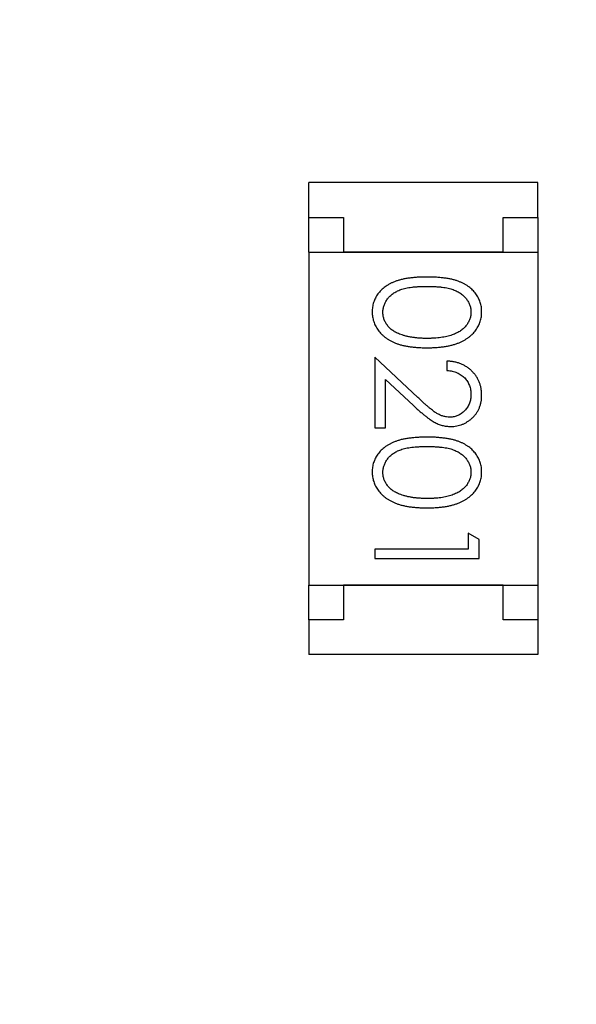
# Model space of a CAD drawing. Header units: millimetres. Extents: x 0 to 297, y 0 to 210.
# Tile 122 of 172: x 204.433 to 205.235, y 96.314 to 97.733. Entities that reach past the tile are written whole.
import ezdxf

# ---------------------------------------------------------------- set-up
doc = ezdxf.new("R2010")
doc.units = ezdxf.units.MM
doc.header["$LTSCALE"] = 16.335
doc.header["$PDMODE"] = 3
doc.header["$PDSIZE"] = 8
doc.layers.get('0').update_dxf_attribs({"linetype": 'CONTINUOUS'})
doc.layers.get('Defpoints').update_dxf_attribs({"linetype": 'CONTINUOUS'})
doc.layers.add('USER_LIBRARYDXF_CONTINUOUS_LINE', color=7, linetype='CONTINUOUS')
doc.styles.get("Standard").update_dxf_attribs({"font": '仿宋_GB2312.ttf'})
doc.dimstyles.get("Standard").update_dxf_attribs({"dimtxt": 2.5, "dimasz": 3.5, "dimexe": 1.5, "dimexo": 1, "dimtad": 1, "dimdsep": 46, "dimtxsty": 'Standard', "dimblk": '_FILLED', "dimblk1": '_FILLED', "dimblk2": '_FILLED', "dimcen": 0.09, "dimazin": 2, "dimtol": 1, "dimtp": 0.01, "dimtm": 0.01, "dimtfac": 1, "dimtofl": 0, "dimtmove": 0, "dimatfit": 3, "dimldrblk": '_FILLED', "dimfxl": 1, "dimtolj": 1, "dimarcsym": 0})

# ---------------------------------------------------------------- blocks, each defined once
blk = doc.blocks.new('_FILLED')
at = {"color": 0, "linetype": 'ByBlock'}
blk.add_solid([(0, 0), (-1, 0.1714), (-1, -0.1714)], dxfattribs=at)
blk = doc.blocks.new('*D34')
at = {"color": 0, "lineweight": -2, "transparency": 16777216}
for p, q in [((202.7794, 105.9036), (213.6607, 105.9036)), ((212.1607, 104.9036), (212.1607, 100.7566)), ((212.1607, 94.3596), (212.1607, 98.5066)), ((208.0944, 93.3596), (213.6607, 93.3596))]:
    blk.add_line(p, q, dxfattribs=at)
at = {"layer": 'Defpoints', "color": 0, "transparency": 16777216}
for p in [(201.7794, 105.9036), (207.0944, 93.3596), (212.1607, 93.3596)]:
    blk.add_point(p, dxfattribs=at)
at = {"color": 0, "lineweight": -2, "transparency": 16777216}
for p, rotation in [((212.1607, 105.9036), 90), ((212.1607, 93.3596), 270)]:
    blk.add_blockref('_FILLED', p, dxfattribs=dict(at, rotation=rotation))
at = {"color": 0, "transparency": 16777216, "insert": (212.1607, 99.6316), "char_height": 1, "attachment_point": 5}
blk.add_mtext('\\A1;12.54', dxfattribs=at)

msp = doc.modelspace()

# ---------------------------------------------------------------- linework, layer by layer
at = {"layer": 'USER_LIBRARYDXF_CONTINUOUS_LINE', "color": 7, "linetype": 'Continuous'}
for p, q in [((205.1793, 97.4983), (204.8493, 97.4983)), ((204.8493, 97.4483), (204.8493, 97.4983)), ((205.1793, 97.4483), (205.1793, 97.4983)), ((204.8493, 97.4483), (204.8993, 97.4483)), ((204.8493, 97.3983), (204.8493, 97.4483)), ((204.8993, 97.4483), (204.8993, 97.3983)), ((205.1293, 97.4483), (205.1793, 97.4483)), ((205.1293, 97.3983), (205.1293, 97.4483)), ((205.1793, 97.4483), (205.1793, 97.3983)), ((204.8493, 97.3983), (205.1793, 97.3983)), ((204.8493, 97.3983), (204.8493, 96.9183)), ((205.1293, 97.3983), (204.8993, 97.3983)), ((205.1793, 97.3983), (205.1793, 96.9183)), ((205.0067, 97.1887), (204.9446, 97.2469)), ((204.9446, 97.2469), (204.9446, 97.145)), ((205.0484, 97.2411), (205.0484, 97.2277)), ((204.96, 97.2148), (205, 97.1772)), ((204.96, 97.145), (204.96, 97.2148)), ((204.9446, 97.145), (204.96, 97.145)), ((205.0946, 96.9842), (205.0792, 96.993)), ((205.0792, 96.993), (205.0792, 96.97)), ((205.0946, 96.9565), (205.0946, 96.9842)), ((205.0792, 96.97), (204.9446, 96.97)), ((204.9446, 96.97), (204.9446, 96.9565)), ((204.9446, 96.9565), (205.0946, 96.9565)), ((204.8493, 96.9183), (205.1793, 96.9183)), ((204.8493, 96.8683), (204.8493, 96.9183)), ((205.1293, 96.9183), (204.8993, 96.9183)), ((204.8993, 96.9183), (204.8993, 96.8683)), ((205.1293, 96.8683), (205.1293, 96.9183)), ((205.1793, 96.9183), (205.1793, 96.8683)), ((204.8993, 96.8683), (204.8493, 96.8683)), ((204.8493, 96.8683), (204.8493, 96.8183)), ((205.1793, 96.8683), (205.1293, 96.8683)), ((205.1793, 96.8683), (205.1793, 96.8183)), ((205.1793, 96.8183), (204.8493, 96.8183))]:
    msp.add_line(p, q, dxfattribs=at)
for points, knots in [([(205.0195, 97.3623), (205.0171, 97.3623), (205.0125, 97.3622), (205.0057, 97.3619), (204.9994, 97.3614), (204.9934, 97.3607), (204.9879, 97.3598), (204.9827, 97.3587), (204.978, 97.3574), (204.9737, 97.3559), (204.9697, 97.3542), (204.966, 97.3524), (204.9625, 97.3503), (204.9593, 97.3482), (204.9563, 97.3459), (204.9536, 97.3434), (204.9512, 97.3407), (204.949, 97.3379), (204.947, 97.335), (204.9454, 97.332), (204.9439, 97.3289), (204.9428, 97.3257), (204.9418, 97.3224), (204.9412, 97.3191), (204.9408, 97.3156), (204.9407, 97.3133), (204.9407, 97.3121)], [0, 0, 0, 0, 0.068113, 0.132564, 0.193427, 0.250218, 0.303569, 0.353576, 0.400235, 0.443586, 0.484619, 0.524292, 0.56238, 0.599049, 0.63494, 0.669782, 0.704009, 0.737842, 0.771098, 0.803896, 0.836415, 0.868639, 0.900715, 0.933378, 0.966213, 1, 1, 1, 1]), ([(205.0984, 97.3121), (205.0984, 97.3133), (205.0984, 97.3156), (205.098, 97.3191), (205.0973, 97.3225), (205.0963, 97.3257), (205.0952, 97.329), (205.0937, 97.3321), (205.092, 97.3351), (205.0901, 97.3381), (205.0878, 97.3409), (205.0854, 97.3435), (205.0827, 97.346), (205.0797, 97.3483), (205.0765, 97.3505), (205.0731, 97.3525), (205.0694, 97.3543), (205.0654, 97.356), (205.0611, 97.3575), (205.0564, 97.3588), (205.0513, 97.3599), (205.0457, 97.3607), (205.0398, 97.3614), (205.0334, 97.3619), (205.0266, 97.3622), (205.0219, 97.3623), (205.0195, 97.3623)], [0, 0, 0, 0, 0.033742, 0.066533, 0.099153, 0.13154, 0.164087, 0.196563, 0.229707, 0.263315, 0.297504, 0.331686, 0.366482, 0.4021, 0.438958, 0.476748, 0.515985, 0.556589, 0.599519, 0.645765, 0.695487, 0.748721, 0.805687, 0.866754, 0.931405, 1, 1, 1, 1]), ([(204.9561, 97.3117), (204.9562, 97.3133), (204.9564, 97.3166), (204.9577, 97.3215), (204.9597, 97.3262), (204.9621, 97.33), (204.9644, 97.3328), (204.9663, 97.3349), (204.9685, 97.3368), (204.9708, 97.3386), (204.9733, 97.3402), (204.976, 97.3417), (204.9789, 97.343), (204.982, 97.3443), (204.9854, 97.3454), (204.9892, 97.3463), (204.9934, 97.347), (204.9979, 97.3477), (205.0028, 97.3482), (205.008, 97.3485), (205.0137, 97.3488), (205.0176, 97.3488), (205.0196, 97.3488)], [0, 0, 0, 0, 0.060034, 0.120278, 0.182348, 0.247919, 0.281641, 0.315701, 0.350322, 0.385703, 0.421819, 0.459196, 0.497866, 0.538301, 0.58121, 0.628183, 0.679403, 0.734699, 0.794074, 0.858416, 0.927049, 1, 1, 1, 1]), ([(205.0196, 97.3488), (205.0216, 97.3488), (205.0255, 97.3488), (205.0312, 97.3485), (205.0364, 97.3482), (205.0413, 97.3477), (205.0459, 97.3471), (205.05, 97.3462), (205.0538, 97.3453), (205.0572, 97.3442), (205.0603, 97.343), (205.0632, 97.3416), (205.0659, 97.3401), (205.0684, 97.3385), (205.0707, 97.3368), (205.0729, 97.3349), (205.0748, 97.3329), (205.077, 97.33), (205.0794, 97.3263), (205.0815, 97.3215), (205.0828, 97.3166), (205.0829, 97.3133), (205.083, 97.3117)], [0, 0, 0, 0, 0.073302, 0.142286, 0.206253, 0.266017, 0.321612, 0.372532, 0.419497, 0.462398, 0.502825, 0.541489, 0.579034, 0.615143, 0.650298, 0.684912, 0.718701, 0.752189, 0.817245, 0.879117, 0.939613, 1, 1, 1, 1]), ([(204.9407, 97.3121), (204.9407, 97.3109), (204.9408, 97.3085), (204.9412, 97.305), (204.9419, 97.3016), (204.9428, 97.2982), (204.944, 97.295), (204.9455, 97.2918), (204.9472, 97.2887), (204.9492, 97.2857), (204.9515, 97.2828), (204.954, 97.2801), (204.9568, 97.2775), (204.9598, 97.2751), (204.9631, 97.2728), (204.9667, 97.2707), (204.9705, 97.2688), (204.9746, 97.267), (204.9789, 97.2654), (204.9837, 97.2641), (204.9888, 97.2629), (204.9942, 97.262), (205, 97.2613), (205.0062, 97.2607), (205.0127, 97.2604), (205.0172, 97.2604), (205.0195, 97.2603)], [0, 0, 0, 0, 0.033824, 0.067298, 0.10028, 0.133019, 0.165736, 0.198792, 0.232372, 0.266409, 0.301016, 0.336196, 0.371972, 0.408574, 0.446394, 0.485225, 0.525372, 0.567224, 0.611081, 0.65775, 0.70702, 0.759235, 0.814484, 0.873227, 0.934937, 1, 1, 1, 1]), ([(204.9819, 97.2795), (204.9808, 97.2799), (204.9788, 97.2806), (204.9758, 97.282), (204.9731, 97.2834), (204.9706, 97.285), (204.9683, 97.2868), (204.9661, 97.2886), (204.9642, 97.2906), (204.962, 97.2934), (204.9596, 97.2971), (204.9576, 97.3018), (204.9563, 97.3067), (204.9562, 97.31), (204.9561, 97.3117)], [0, 0, 0, 0, 0.075949, 0.148549, 0.218996, 0.286119, 0.351826, 0.416074, 0.478265, 0.540325, 0.660405, 0.774606, 0.887187, 1, 1, 1, 1]), ([(205.0195, 97.2603), (205.0218, 97.2604), (205.0263, 97.2604), (205.0329, 97.2607), (205.0391, 97.2613), (205.0449, 97.262), (205.0504, 97.263), (205.0555, 97.2641), (205.0603, 97.2655), (205.0647, 97.2671), (205.0688, 97.2689), (205.0726, 97.2708), (205.0762, 97.273), (205.0795, 97.2752), (205.0825, 97.2776), (205.0853, 97.2802), (205.0878, 97.2829), (205.09, 97.2858), (205.092, 97.2888), (205.0937, 97.2919), (205.0952, 97.295), (205.0964, 97.2983), (205.0973, 97.3016), (205.098, 97.305), (205.0984, 97.3086), (205.0984, 97.3109), (205.0984, 97.3121)], [0, 0, 0, 0, 0.065278, 0.127205, 0.186168, 0.241675, 0.294115, 0.343609, 0.390387, 0.434463, 0.476646, 0.517002, 0.555936, 0.593716, 0.630057, 0.665601, 0.700745, 0.734917, 0.768681, 0.802087, 0.834849, 0.867433, 0.900138, 0.932806, 0.966212, 1, 1, 1, 1]), ([(205.083, 97.3117), (205.0829, 97.31), (205.0828, 97.3067), (205.0815, 97.3019), (205.0794, 97.2972), (205.0771, 97.2935), (205.0748, 97.2906), (205.0728, 97.2886), (205.0705, 97.2866), (205.0681, 97.2848), (205.0653, 97.2831), (205.0624, 97.2816), (205.0592, 97.2801), (205.0558, 97.2788), (205.0521, 97.2776), (205.0482, 97.2766), (205.044, 97.2758), (205.0396, 97.275), (205.035, 97.2745), (205.0301, 97.2741), (205.0249, 97.2739), (205.0214, 97.2738), (205.0196, 97.2738)], [0, 0, 0, 0, 0.059689, 0.119507, 0.181075, 0.246162, 0.279894, 0.314468, 0.350403, 0.387474, 0.426147, 0.466624, 0.508745, 0.553328, 0.600058, 0.649177, 0.700552, 0.754894, 0.811825, 0.871514, 0.934319, 1, 1, 1, 1]), ([(205.0196, 97.2738), (205.0178, 97.2738), (205.0142, 97.2739), (205.009, 97.2741), (205.004, 97.2746), (204.9992, 97.2752), (204.9946, 97.276), (204.9901, 97.2769), (204.9859, 97.2781), (204.9832, 97.279), (204.9819, 97.2795)], [0, 0, 0, 0, 0.141157, 0.277773, 0.409244, 0.535676, 0.657497, 0.775458, 0.889412, 1, 1, 1, 1]), ([(205.0984, 97.1922), (205.0984, 97.1939), (205.0983, 97.1972), (205.0976, 97.202), (205.0965, 97.2066), (205.095, 97.2111), (205.093, 97.2153), (205.0906, 97.2193), (205.0877, 97.2231), (205.0844, 97.2267), (205.0808, 97.2299), (205.0769, 97.2328), (205.0727, 97.2352), (205.0683, 97.2373), (205.0637, 97.2389), (205.0588, 97.24), (205.0537, 97.2409), (205.0502, 97.241), (205.0484, 97.2411)], [0, 0, 0, 0, 0.06445, 0.126725, 0.187421, 0.247417, 0.306749, 0.366595, 0.427749, 0.490235, 0.553031, 0.614805, 0.676505, 0.738096, 0.801021, 0.864897, 0.931209, 1, 1, 1, 1]), ([(205.0484, 97.2277), (205.0498, 97.2275), (205.0524, 97.2273), (205.0561, 97.2265), (205.0597, 97.2256), (205.063, 97.2244), (205.0661, 97.2228), (205.069, 97.2211), (205.0716, 97.2191), (205.074, 97.2168), (205.0761, 97.2144), (205.078, 97.2118), (205.0795, 97.209), (205.0808, 97.206), (205.0818, 97.203), (205.0825, 97.1997), (205.0829, 97.1964), (205.083, 97.1941), (205.083, 97.1929)], [0, 0, 0, 0, 0.073648, 0.143686, 0.210962, 0.275557, 0.338064, 0.399311, 0.4594, 0.51934, 0.579024, 0.637809, 0.695959, 0.754122, 0.813113, 0.873453, 0.935561, 1, 1, 1, 1]), ([(205.0526, 97.1603), (205.051, 97.1604), (205.0478, 97.1605), (205.043, 97.1616), (205.0383, 97.1633), (205.0345, 97.1653), (205.0314, 97.1673), (205.0287, 97.1692), (205.0258, 97.1715), (205.0225, 97.1742), (205.019, 97.1773), (205.0151, 97.1807), (205.011, 97.1846), (205.0081, 97.1873), (205.0067, 97.1887)], [0, 0, 0, 0, 0.088014, 0.174976, 0.2638, 0.355443, 0.406413, 0.465519, 0.533076, 0.609353, 0.693899, 0.787171, 0.889197, 1, 1, 1, 1]), ([(205.083, 97.1929), (205.083, 97.1918), (205.0829, 97.1896), (205.0825, 97.1863), (205.0818, 97.1832), (205.0808, 97.1803), (205.0796, 97.1774), (205.078, 97.1747), (205.0762, 97.1722), (205.0741, 97.1697), (205.0718, 97.1675), (205.0694, 97.1656), (205.0669, 97.164), (205.0642, 97.1626), (205.0615, 97.1616), (205.0586, 97.1609), (205.0557, 97.1604), (205.0536, 97.1604), (205.0526, 97.1603)], [0, 0, 0, 0, 0.068027, 0.133505, 0.19695, 0.26027, 0.322741, 0.384982, 0.448465, 0.513424, 0.578224, 0.640011, 0.700094, 0.760067, 0.819012, 0.877878, 0.938035, 1, 1, 1, 1]), ([(205.0538, 97.1469), (205.0553, 97.1469), (205.0582, 97.147), (205.0625, 97.1476), (205.0667, 97.1486), (205.0707, 97.1499), (205.0746, 97.1517), (205.0782, 97.1539), (205.0818, 97.1564), (205.0852, 97.1594), (205.0883, 97.1626), (205.091, 97.1661), (205.0933, 97.1699), (205.0952, 97.1739), (205.0966, 97.1781), (205.0977, 97.1826), (205.0983, 97.1873), (205.0984, 97.1905), (205.0984, 97.1922)], [0, 0, 0, 0, 0.06271, 0.123347, 0.183401, 0.242828, 0.302097, 0.36242, 0.423725, 0.487032, 0.550491, 0.612709, 0.674265, 0.73617, 0.799211, 0.863483, 0.930525, 1, 1, 1, 1]), ([(205, 97.1772), (205.0016, 97.1758), (205.0045, 97.173), (205.0089, 97.1691), (205.013, 97.1655), (205.0169, 97.1623), (205.0205, 97.1595), (205.0239, 97.157), (205.027, 97.1549), (205.0309, 97.1526), (205.0356, 97.1503), (205.0415, 97.1483), (205.0476, 97.1471), (205.0517, 97.147), (205.0538, 97.1469)], [0, 0, 0, 0, 0.09953, 0.192079, 0.277712, 0.357454, 0.429648, 0.495771, 0.555538, 0.608657, 0.707578, 0.804328, 0.901298, 1, 1, 1, 1]), ([(205.0195, 97.1315), (205.0171, 97.1315), (205.0125, 97.1315), (205.0057, 97.1311), (204.9994, 97.1307), (204.9934, 97.1299), (204.9879, 97.129), (204.9827, 97.128), (204.978, 97.1266), (204.9737, 97.1251), (204.9697, 97.1234), (204.966, 97.1216), (204.9625, 97.1196), (204.9593, 97.1174), (204.9563, 97.1151), (204.9536, 97.1126), (204.9512, 97.11), (204.949, 97.1072), (204.947, 97.1042), (204.9454, 97.1012), (204.9439, 97.0981), (204.9428, 97.0949), (204.9418, 97.0917), (204.9412, 97.0883), (204.9408, 97.0849), (204.9407, 97.0825), (204.9407, 97.0813)], [0, 0, 0, 0, 0.068113, 0.132564, 0.193427, 0.250218, 0.303569, 0.353576, 0.400235, 0.443586, 0.484619, 0.524292, 0.56238, 0.599049, 0.63494, 0.669782, 0.704009, 0.737842, 0.771098, 0.803896, 0.836415, 0.868639, 0.900715, 0.933378, 0.966213, 1, 1, 1, 1]), ([(205.0984, 97.0813), (205.0984, 97.0825), (205.0984, 97.0849), (205.098, 97.0883), (205.0973, 97.0917), (205.0963, 97.095), (205.0952, 97.0982), (205.0937, 97.1013), (205.092, 97.1043), (205.0901, 97.1073), (205.0878, 97.1101), (205.0854, 97.1128), (205.0827, 97.1152), (205.0797, 97.1176), (205.0765, 97.1197), (205.0731, 97.1217), (205.0694, 97.1236), (205.0654, 97.1252), (205.0611, 97.1267), (205.0564, 97.128), (205.0513, 97.1291), (205.0457, 97.13), (205.0398, 97.1306), (205.0334, 97.1312), (205.0266, 97.1315), (205.0219, 97.1315), (205.0195, 97.1315)], [0, 0, 0, 0, 0.033742, 0.066533, 0.099153, 0.13154, 0.164087, 0.196563, 0.229707, 0.263315, 0.297504, 0.331686, 0.366482, 0.4021, 0.438958, 0.476748, 0.515985, 0.556589, 0.599519, 0.645765, 0.695487, 0.748721, 0.805687, 0.866754, 0.931405, 1, 1, 1, 1]), ([(204.9561, 97.0809), (204.9562, 97.0825), (204.9564, 97.0859), (204.9577, 97.0907), (204.9597, 97.0955), (204.9621, 97.0992), (204.9644, 97.1021), (204.9663, 97.1041), (204.9685, 97.106), (204.9708, 97.1078), (204.9733, 97.1094), (204.976, 97.1109), (204.9789, 97.1123), (204.982, 97.1135), (204.9854, 97.1146), (204.9892, 97.1155), (204.9934, 97.1163), (204.9979, 97.117), (205.0028, 97.1174), (205.008, 97.1178), (205.0137, 97.118), (205.0176, 97.118), (205.0196, 97.118)], [0, 0, 0, 0, 0.060034, 0.120278, 0.182348, 0.247919, 0.281641, 0.315701, 0.350322, 0.385703, 0.421819, 0.459196, 0.497866, 0.538301, 0.58121, 0.628183, 0.679403, 0.734699, 0.794074, 0.858416, 0.927049, 1, 1, 1, 1]), ([(205.0196, 97.118), (205.0216, 97.118), (205.0255, 97.118), (205.0312, 97.1178), (205.0364, 97.1174), (205.0413, 97.1169), (205.0459, 97.1163), (205.05, 97.1155), (205.0538, 97.1146), (205.0572, 97.1135), (205.0603, 97.1122), (205.0632, 97.1109), (205.0659, 97.1094), (205.0684, 97.1077), (205.0707, 97.106), (205.0729, 97.1041), (205.0748, 97.1021), (205.077, 97.0992), (205.0794, 97.0955), (205.0815, 97.0908), (205.0828, 97.0859), (205.0829, 97.0826), (205.083, 97.0809)], [0, 0, 0, 0, 0.073302, 0.142286, 0.206253, 0.266017, 0.321612, 0.372532, 0.419497, 0.462398, 0.502825, 0.541489, 0.579034, 0.615143, 0.650298, 0.684912, 0.718701, 0.752189, 0.817245, 0.879117, 0.939613, 1, 1, 1, 1]), ([(204.9407, 97.0813), (204.9407, 97.0802), (204.9408, 97.0778), (204.9412, 97.0743), (204.9419, 97.0708), (204.9428, 97.0675), (204.944, 97.0642), (204.9455, 97.061), (204.9472, 97.0579), (204.9492, 97.0549), (204.9515, 97.052), (204.954, 97.0493), (204.9568, 97.0467), (204.9598, 97.0443), (204.9631, 97.042), (204.9667, 97.04), (204.9705, 97.038), (204.9746, 97.0363), (204.9789, 97.0346), (204.9837, 97.0333), (204.9888, 97.0322), (204.9942, 97.0312), (205, 97.0305), (205.0062, 97.0299), (205.0127, 97.0297), (205.0172, 97.0296), (205.0195, 97.0296)], [0, 0, 0, 0, 0.033824, 0.067298, 0.10028, 0.133019, 0.165736, 0.198792, 0.232372, 0.266409, 0.301016, 0.336196, 0.371972, 0.408574, 0.446394, 0.485225, 0.525372, 0.567224, 0.611081, 0.65775, 0.70702, 0.759235, 0.814484, 0.873227, 0.934937, 1, 1, 1, 1]), ([(204.9819, 97.0487), (204.9808, 97.0491), (204.9788, 97.0499), (204.9758, 97.0512), (204.9731, 97.0527), (204.9706, 97.0543), (204.9683, 97.056), (204.9661, 97.0579), (204.9642, 97.0599), (204.962, 97.0627), (204.9596, 97.0664), (204.9576, 97.0711), (204.9563, 97.0759), (204.9562, 97.0792), (204.9561, 97.0809)], [0, 0, 0, 0, 0.075949, 0.148549, 0.218996, 0.286119, 0.351826, 0.416074, 0.478265, 0.540325, 0.660405, 0.774606, 0.887187, 1, 1, 1, 1]), ([(205.0195, 97.0296), (205.0218, 97.0296), (205.0263, 97.0297), (205.0329, 97.0299), (205.0391, 97.0305), (205.0449, 97.0312), (205.0504, 97.0322), (205.0555, 97.0333), (205.0603, 97.0348), (205.0647, 97.0363), (205.0688, 97.0382), (205.0726, 97.0401), (205.0762, 97.0422), (205.0795, 97.0444), (205.0825, 97.0469), (205.0853, 97.0494), (205.0878, 97.0521), (205.09, 97.055), (205.092, 97.058), (205.0937, 97.0611), (205.0952, 97.0643), (205.0964, 97.0675), (205.0973, 97.0708), (205.098, 97.0743), (205.0984, 97.0778), (205.0984, 97.0802), (205.0984, 97.0813)], [0, 0, 0, 0, 0.065278, 0.127205, 0.186168, 0.241675, 0.294115, 0.343609, 0.390387, 0.434463, 0.476646, 0.517002, 0.555936, 0.593716, 0.630057, 0.665601, 0.700745, 0.734917, 0.768681, 0.802087, 0.834849, 0.867433, 0.900138, 0.932806, 0.966212, 1, 1, 1, 1]), ([(205.083, 97.0809), (205.0829, 97.0793), (205.0828, 97.076), (205.0815, 97.0711), (205.0794, 97.0665), (205.0771, 97.0627), (205.0748, 97.0598), (205.0728, 97.0578), (205.0705, 97.0558), (205.0681, 97.054), (205.0653, 97.0524), (205.0624, 97.0508), (205.0592, 97.0493), (205.0558, 97.048), (205.0521, 97.0469), (205.0482, 97.0458), (205.044, 97.045), (205.0396, 97.0442), (205.035, 97.0437), (205.0301, 97.0433), (205.0249, 97.0431), (205.0214, 97.0431), (205.0196, 97.043)], [0, 0, 0, 0, 0.059689, 0.119507, 0.181075, 0.246162, 0.279894, 0.314468, 0.350403, 0.387474, 0.426147, 0.466624, 0.508745, 0.553328, 0.600058, 0.649177, 0.700552, 0.754894, 0.811825, 0.871514, 0.934319, 1, 1, 1, 1]), ([(205.0196, 97.043), (205.0178, 97.0431), (205.0142, 97.0431), (205.009, 97.0434), (205.004, 97.0438), (204.9992, 97.0444), (204.9946, 97.0452), (204.9901, 97.0462), (204.9859, 97.0473), (204.9832, 97.0483), (204.9819, 97.0487)], [0, 0, 0, 0, 0.141157, 0.277773, 0.409244, 0.535676, 0.657497, 0.775458, 0.889412, 1, 1, 1, 1])]:
    msp.add_open_spline(points, degree=3, knots=knots, dxfattribs=at)

# ---------------------------------------------------------------- dimensions: what is measured, and where the dimension line sits
at = {"color": 3}
dim = msp.add_linear_dim(base=(212.1607, 93.3596), p1=(201.7794, 105.9036), p2=(207.0944, 93.3596), angle=90, dimstyle='Standard', override={"dimtxt": 1, "dimasz": 1, "dimtad": 0, "dimtih": 1, "dimtoh": 1, "dimzin": 0, "dimcen": 2.673, "dimadec": 0, "dimazin": 0, "dimtol": 0, "dimtzin": 0}, dxfattribs=at)
dim.commit()
dim.dimension.update_dxf_attribs({"geometry": '*D34', "text_midpoint": (212.1607, 99.6316)})

doc.saveas('drawing.dxf')
